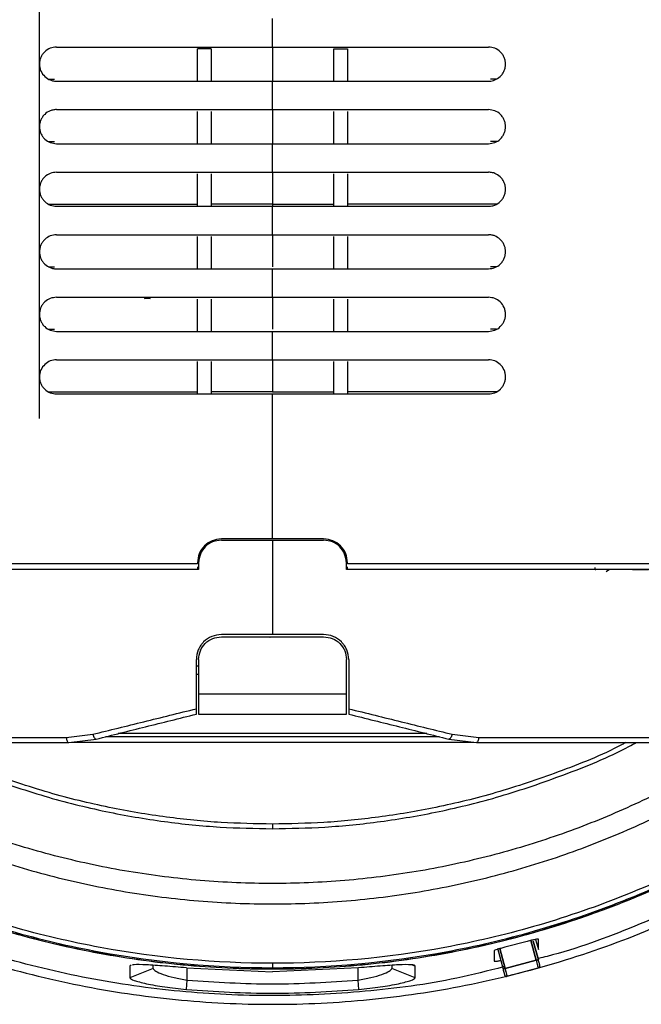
# Model space of a CAD drawing. Header units: millimetres. Extents: x 119 to 1138, y 29 to 774.
# Tile 23 of 53: x 486 to 541, y 576 to 663. Entities that reach past the tile are written whole.
import ezdxf

# ---------------------------------------------------------------- set-up
doc = ezdxf.new("R2010")
doc.units = ezdxf.units.MM

msp = doc.modelspace()

# ---------------------------------------------------------------- linework, layer by layer
at = {"color": 7, "linetype": 'Continuous', "lineweight": 25}
for p, q in [((487.577, 627.673), (487.577, 700.673)), ((508.077, 660.346), (508.077, 662.846)), ((502.677, 660.192), (501.477, 660.192)), ((501.477, 657.346), (501.477, 660.192)), ((502.677, 660.192), (502.677, 657.346)), ((508.077, 660.346), (508.077, 657.534)), ((513.477, 660.192), (514.677, 660.192)), ((513.477, 657.346), (513.477, 660.192)), ((514.677, 660.192), (514.677, 657.346)), ((488.35, 657.534), (488.912, 657.534)), ((508.077, 657.534), (508.077, 657.346)), ((508.077, 654.846), (508.077, 657.346)), ((527.804, 657.534), (527.242, 657.534)), ((501.477, 651.846), (501.477, 654.691)), ((502.677, 654.691), (502.677, 651.846)), ((508.077, 654.846), (508.077, 652.032)), ((513.477, 651.846), (513.477, 654.691)), ((514.677, 654.691), (514.677, 651.846)), ((488.355, 652.032), (488.909, 652.032)), ((508.077, 652.032), (508.077, 651.846)), ((527.799, 652.032), (527.245, 652.032)), ((508.077, 649.346), (508.077, 651.846)), ((501.477, 646.346), (501.477, 649.191)), ((502.677, 649.191), (502.677, 646.346)), ((508.077, 649.346), (508.077, 646.529)), ((513.477, 646.346), (513.477, 649.191)), ((514.677, 649.191), (514.677, 646.346)), ((508.077, 646.529), (502.677, 646.529)), ((508.077, 646.529), (513.477, 646.529)), ((508.077, 646.529), (508.077, 646.346)), ((508.077, 643.846), (508.077, 646.346)), ((501.477, 640.846), (501.477, 643.691)), ((502.677, 643.691), (502.677, 640.846)), ((508.077, 643.846), (508.077, 641.027)), ((513.477, 640.846), (513.477, 643.691)), ((514.677, 643.691), (514.677, 640.846)), ((488.363, 641.027), (488.904, 641.027)), ((508.077, 638.346), (508.077, 640.846)), ((527.791, 641.027), (527.25, 641.027)), ((501.477, 635.346), (501.477, 638.192)), ((502.677, 638.192), (502.677, 635.346)), ((508.077, 638.346), (508.077, 635.526)), ((513.477, 635.346), (513.477, 638.192)), ((514.677, 638.192), (514.677, 635.346)), ((488.366, 635.526), (488.903, 635.526)), ((527.788, 635.526), (527.251, 635.526)), ((508.077, 632.846), (508.077, 635.346)), ((501.477, 629.846), (501.477, 632.694)), ((502.677, 632.694), (502.677, 629.846)), ((508.077, 632.846), (508.077, 630.026)), ((513.477, 629.846), (513.477, 632.694)), ((514.677, 632.694), (514.677, 629.846)), ((508.077, 630.026), (502.677, 630.026)), ((508.077, 630.026), (513.477, 630.026)), ((508.077, 617.093), (508.077, 629.846)), ((508.077, 617.093), (503.577, 617.093)), ((503.577, 616.993), (508.077, 616.993)), ((512.577, 617.093), (508.077, 617.093)), ((508.077, 616.993), (512.577, 616.993)), ((508.077, 616.993), (508.077, 608.693)), ((501.477, 614.993), (501.477, 614.893)), ((501.577, 614.993), (501.577, 614.393)), ((514.577, 614.393), (514.577, 614.993)), ((514.677, 614.893), (514.677, 614.993)), ((501.477, 614.643), (501.477, 614.393)), ((514.677, 614.393), (514.677, 614.643)), ((536.478, 614.393), (536.51, 614.393)), ((539.736, 614.393), (541.152, 614.393)), ((508.077, 608.693), (503.577, 608.693)), ((512.577, 608.693), (508.077, 608.693)), ((507.827, 608.443), (507.877, 608.443)), ((508.327, 608.443), (508.277, 608.443)), ((501.377, 602.165), (501.377, 606.493)), ((501.577, 606.493), (501.577, 603.431)), ((514.577, 603.431), (514.577, 606.493)), ((514.777, 606.493), (514.777, 602.165)), ((501.377, 605.943), (501.577, 605.943)), ((501.377, 605.193), (501.577, 605.193)), ((489.934, 599.629), (492.266, 599.913)), ((490.146, 599.193), (492.571, 599.492)), ((523.583, 599.492), (526.008, 599.193)), ((523.889, 599.913), (526.22, 599.629)), ((531.467, 580.979), (531.467, 581.889)), ((527.863, 581.102), (528.356, 579.26)), ((527.863, 581.102), (528.356, 579.263)), ((530.481, 581.704), (528.527, 581.191)), ((531.464, 580.094), (531.019, 581.736)), ((531.019, 581.736), (531.463, 580.096)), ((527.577, 580.872), (527.577, 579.973)), ((495.629, 579.61), (495.534, 579.54)), ((495.534, 579.54), (495.536, 578.496)), ((497.577, 579.313), (495.536, 578.496)), ((497.577, 579.313), (497.577, 579.603)), ((500.503, 579.376), (508.077, 579.034)), ((515.651, 579.376), (508.077, 579.034)), ((518.577, 579.603), (518.577, 579.313)), ((520.618, 578.496), (518.577, 579.313)), ((520.62, 579.54), (520.399, 579.628)), ((520.618, 578.496), (520.62, 579.54)), ((531.27, 580.044), (528.549, 579.314)), ((528.553, 579.312), (531.274, 580.041)), ((528.73, 578.638), (531.452, 579.368)), ((528.73, 578.638), (531.452, 579.368)), ((528.73, 578.638), (528.717, 578.69)), ((500.504, 577.475), (500.577, 578.297)), ((515.577, 578.297), (515.65, 577.475))]:
    msp.add_line(p, q, dxfattribs=at)
at = {"color": 8, "linetype": 'Continuous', "lineweight": 25}
for p, q in [((537.725, 614.393), (537.419, 614.207)), ((531.226, 581.878), (531.467, 580.979)), ((528.549, 579.314), (528.079, 581.069)), ((528.082, 581.07), (528.553, 579.312)), ((530.798, 581.786), (531.27, 580.044)), ((531.274, 580.041), (530.801, 581.787)), ((500.577, 578.297), (500.577, 579.373)), ((515.577, 579.373), (515.577, 578.297))]:
    msp.add_line(p, q, dxfattribs=at)
at = {"color": 7, "linetype": 'Continuous', "lineweight": 25}
for points, knots in [([(421.077, 663.173), (421.078, 662.857), (421.08, 662.224), (421.096, 661.275), (421.122, 660.326), (421.158, 659.378), (421.205, 658.431), (421.262, 657.484), (421.329, 656.537), (421.406, 655.591), (421.597, 653.544), (421.984, 650.403), (422.715, 646.194), (423.65, 642.026), (424.79, 637.908), (426.13, 633.852), (428.179, 628.539), (431.227, 622.096), (435.623, 614.761), (440.717, 607.892), (446.46, 601.556), (452.796, 595.813), (459.665, 590.719), (467, 586.323), (474.73, 582.667), (482.782, 579.786), (491.077, 577.708), (499.536, 576.453), (508.077, 576.033), (516.618, 576.453), (525.077, 577.708), (533.372, 579.786), (541.424, 582.667), (549.154, 586.323), (556.489, 590.719), (563.358, 595.813), (569.694, 601.556), (575.437, 607.892), (580.531, 614.761), (584.927, 622.096), (587.975, 628.539), (590.024, 633.852), (591.364, 637.908), (592.504, 642.026), (593.44, 646.194), (594.17, 650.403), (594.588, 653.795), (594.814, 656.347), (594.932, 658.051), (595.015, 659.757), (595.067, 661.465), (595.074, 662.604), (595.077, 663.173)], [0, 0, 0, 0, 0.003475, 0.006949, 0.010422, 0.013894, 0.017366, 0.020838, 0.024311, 0.027785, 0.03126, 0.046888, 0.062517, 0.078145, 0.093774, 0.109402, 0.125031, 0.156278, 0.187525, 0.218773, 0.25002, 0.281268, 0.312515, 0.343763, 0.37501, 0.406258, 0.437505, 0.468753, 0.5, 0.531248, 0.562495, 0.593743, 0.62499, 0.656238, 0.687485, 0.718732, 0.74998, 0.781227, 0.812475, 0.843722, 0.87497, 0.890598, 0.906227, 0.921855, 0.937484, 0.953112, 0.96874, 0.974995, 0.981245, 0.987495, 0.993746, 1, 1, 1, 1]), ([(424.297, 663.173), (424.297, 658.237), (424.736, 653.115), (426.176, 645.335), (426.785, 642.726), (428.277, 637.515), (429.159, 634.913), (431.2, 629.756), (432.36, 627.202), (434.954, 622.185), (436.388, 619.723), (439.519, 614.933), (441.216, 612.606), (444.852, 608.128), (446.791, 605.977), (450.881, 601.887), (453.032, 599.949), (457.51, 596.313), (459.837, 594.616), (464.627, 591.484), (467.089, 590.05), (472.106, 587.456), (474.66, 586.297), (479.816, 584.255), (482.419, 583.373), (487.63, 581.882), (490.239, 581.272), (498.019, 579.832), (503.14, 579.394), (508.077, 579.394)], [0, 0, 0, 0, 0.125, 0.125, 0.1875, 0.1875, 0.25, 0.25, 0.3125, 0.3125, 0.375, 0.375, 0.4375, 0.4375, 0.5, 0.5, 0.5625, 0.5625, 0.625, 0.625, 0.6875, 0.6875, 0.75, 0.75, 0.8125, 0.8125, 0.875, 0.875, 1, 1, 1, 1]), ([(508.077, 579.785), (503.163, 579.785), (498.066, 580.222), (490.322, 581.655), (487.725, 582.262), (482.539, 583.746), (479.948, 584.624), (474.816, 586.656), (472.274, 587.81), (467.281, 590.392), (464.83, 591.819), (460.062, 594.936), (457.746, 596.625), (453.289, 600.244), (451.148, 602.174), (447.077, 606.244), (445.148, 608.385), (441.529, 612.842), (439.84, 615.159), (436.723, 619.926), (435.295, 622.377), (432.714, 627.37), (431.559, 629.912), (429.528, 635.045), (428.65, 637.635), (427.165, 642.822), (426.558, 645.419), (425.125, 653.162), (424.689, 658.26), (424.689, 663.173)], [0, 0, 0, 0, 0.125, 0.125, 0.1875, 0.1875, 0.25, 0.25, 0.3125, 0.3125, 0.375, 0.375, 0.4375, 0.4375, 0.5, 0.5, 0.5625, 0.5625, 0.625, 0.625, 0.6875, 0.6875, 0.75, 0.75, 0.8125, 0.8125, 0.875, 0.875, 1, 1, 1, 1]), ([(591.465, 663.173), (591.465, 658.26), (591.029, 653.162), (589.596, 645.419), (588.989, 642.822), (587.504, 637.635), (586.627, 635.045), (584.595, 629.912), (583.44, 627.37), (580.859, 622.377), (579.431, 619.926), (576.314, 615.159), (574.625, 612.842), (571.006, 608.385), (569.077, 606.244), (565.006, 602.174), (562.865, 600.244), (558.408, 596.625), (556.092, 594.936), (551.324, 591.819), (548.873, 590.392), (543.88, 587.81), (541.338, 586.656), (536.206, 584.624), (533.615, 583.746), (528.429, 582.262), (525.832, 581.655), (518.088, 580.222), (512.991, 579.785), (508.077, 579.785)], [0, 0, 0, 0, 0.125, 0.125, 0.1875, 0.1875, 0.25, 0.25, 0.3125, 0.3125, 0.375, 0.375, 0.4375, 0.4375, 0.5, 0.5, 0.5625, 0.5625, 0.625, 0.625, 0.6875, 0.6875, 0.75, 0.75, 0.8125, 0.8125, 0.875, 0.875, 1, 1, 1, 1]), ([(508.077, 579.394), (513.014, 579.394), (518.135, 579.832), (525.915, 581.272), (528.524, 581.882), (533.735, 583.373), (536.338, 584.255), (541.494, 586.297), (544.048, 587.456), (549.065, 590.05), (551.527, 591.484), (556.317, 594.616), (558.644, 596.313), (563.122, 599.949), (565.273, 601.887), (569.363, 605.977), (571.302, 608.128), (574.938, 612.606), (576.635, 614.933), (579.766, 619.723), (581.2, 622.185), (583.794, 627.202), (584.954, 629.756), (586.995, 634.913), (587.877, 637.515), (589.369, 642.726), (589.978, 645.335), (591.418, 653.115), (591.857, 658.237), (591.857, 663.173)], [0, 0, 0, 0, 0.125, 0.125, 0.1875, 0.1875, 0.25, 0.25, 0.3125, 0.3125, 0.375, 0.375, 0.4375, 0.4375, 0.5, 0.5, 0.5625, 0.5625, 0.625, 0.625, 0.6875, 0.6875, 0.75, 0.75, 0.8125, 0.8125, 0.875, 0.875, 1, 1, 1, 1]), ([(489.077, 660.346), (488.888, 660.326), (488.511, 660.285), (488.092, 660.007), (487.834, 659.704), (487.686, 659.435), (487.595, 659.142), (487.567, 658.832), (487.601, 658.525), (487.728, 658.137), (488.024, 657.726), (488.434, 657.468), (488.762, 657.374), (488.948, 657.349), (489.042, 657.347), (489.077, 657.346)], [0, 0, 0, 0, 0.125067, 0.250086, 0.315018, 0.375604, 0.438786, 0.500813, 0.562223, 0.6259, 0.750279, 0.874827, 0.937402, 0.976882, 1, 1, 1, 1]), ([(489.077, 660.346), (490.653, 660.346), (493.765, 660.346), (498.595, 660.346), (503.364, 660.346), (506.525, 660.346), (508.077, 660.346)], [0, 0, 0, 0, 0.261304, 0.515809, 0.762348, 1, 1, 1, 1]), ([(508.077, 660.346), (509.629, 660.346), (512.79, 660.346), (517.559, 660.346), (522.389, 660.346), (525.501, 660.346), (527.077, 660.346)], [0, 0, 0, 0, 0.237652, 0.484191, 0.738696, 1, 1, 1, 1]), ([(527.077, 657.346), (527.112, 657.347), (527.3, 657.351), (527.671, 657.438), (528.06, 657.683), (528.323, 657.991), (528.471, 658.265), (528.557, 658.551), (528.586, 658.842), (528.559, 659.134), (528.473, 659.424), (528.325, 659.699), (528.062, 660.008), (527.641, 660.285), (527.265, 660.326), (527.077, 660.346)], [0, 0, 0, 0, 0.023246, 0.125436, 0.250188, 0.318611, 0.382959, 0.443594, 0.500951, 0.559609, 0.620494, 0.684116, 0.750922, 0.875195, 1, 1, 1, 1]), ([(489.077, 657.346), (490.654, 657.346), (493.766, 657.346), (498.595, 657.346), (503.364, 657.346), (506.525, 657.346), (508.077, 657.346)], [0, 0, 0, 0, 0.261292, 0.515789, 0.762331, 1, 1, 1, 1]), ([(508.077, 657.346), (509.629, 657.346), (512.79, 657.346), (517.559, 657.346), (522.388, 657.346), (525.5, 657.346), (527.077, 657.346)], [0, 0, 0, 0, 0.237669, 0.484211, 0.738708, 1, 1, 1, 1]), ([(489.077, 654.846), (489.014, 654.844), (488.931, 654.842), (488.744, 654.814), (488.44, 654.73), (488.093, 654.509), (487.836, 654.206), (487.688, 653.938), (487.596, 653.646), (487.567, 653.337), (487.6, 653.029), (487.694, 652.741), (487.843, 652.476), (488.1, 652.18), (488.514, 651.908), (488.889, 651.867), (489.077, 651.846)], [0, 0, 0, 0, 0.04203, 0.055166, 0.125476, 0.250399, 0.315405, 0.375865, 0.439133, 0.501009, 0.562507, 0.62602, 0.685941, 0.75095, 0.87541, 1, 1, 1, 1]), ([(489.077, 654.846), (490.654, 654.846), (493.766, 654.846), (498.596, 654.846), (503.364, 654.846), (506.525, 654.846), (508.077, 654.846)], [0, 0, 0, 0, 0.261284, 0.515776, 0.76232, 1, 1, 1, 1]), ([(508.077, 654.846), (509.629, 654.846), (512.79, 654.846), (517.558, 654.846), (522.388, 654.846), (525.5, 654.846), (527.077, 654.846)], [0, 0, 0, 0, 0.2376802, 0.4842237, 0.7387162, 1, 1, 1, 1]), ([(527.077, 651.846), (527.265, 651.867), (527.642, 651.908), (528.061, 652.185), (528.324, 652.493), (528.472, 652.767), (528.558, 653.054), (528.586, 653.345), (528.558, 653.638), (528.472, 653.926), (528.324, 654.201), (528.061, 654.508), (527.641, 654.785), (527.265, 654.826), (527.077, 654.846)], [0, 0, 0, 0, 0.125184, 0.249995, 0.318075, 0.382304, 0.44306, 0.500794, 0.559145, 0.619955, 0.683712, 0.750837, 0.875176, 1, 1, 1, 1]), ([(489.077, 651.846), (490.654, 651.846), (493.767, 651.846), (498.596, 651.846), (503.365, 651.846), (506.525, 651.846), (508.077, 651.846)], [0, 0, 0, 0, 0.261277, 0.515766, 0.762311, 1, 1, 1, 1]), ([(508.077, 651.846), (509.629, 651.846), (512.789, 651.846), (517.558, 651.846), (522.387, 651.846), (525.5, 651.846), (527.077, 651.846)], [0, 0, 0, 0, 0.237689, 0.484234, 0.738723, 1, 1, 1, 1]), ([(489.077, 649.346), (488.889, 649.326), (488.512, 649.285), (488.095, 649.009), (487.838, 648.709), (487.689, 648.442), (487.597, 648.151), (487.567, 647.842), (487.599, 647.534), (487.692, 647.244), (487.841, 646.979), (488.098, 646.681), (488.514, 646.408), (488.889, 646.367), (489.077, 646.346)], [0, 0, 0, 0, 0.12504, 0.250002, 0.315176, 0.375554, 0.438997, 0.500776, 0.562443, 0.625847, 0.685938, 0.750841, 0.875347, 1, 1, 1, 1]), ([(489.077, 649.346), (490.654, 649.346), (493.767, 649.346), (498.596, 649.346), (503.365, 649.346), (506.526, 649.346), (508.077, 649.346)], [0, 0, 0, 0, 0.261274, 0.515761, 0.762306, 1, 1, 1, 1]), ([(508.077, 649.346), (509.629, 649.346), (512.789, 649.346), (517.558, 649.346), (522.387, 649.346), (525.5, 649.346), (527.077, 649.346)], [0, 0, 0, 0, 0.237694, 0.484239, 0.738726, 1, 1, 1, 1]), ([(527.077, 646.346), (527.202, 646.355), (527.391, 646.368), (527.75, 646.488), (528.062, 646.684), (528.325, 646.995), (528.473, 647.269), (528.559, 647.558), (528.586, 647.85), (528.557, 648.142), (528.471, 648.429), (528.322, 648.702), (528.06, 649.011), (527.747, 649.207), (527.389, 649.325), (527.201, 649.338), (527.077, 649.346)], [0, 0, 0, 0, 0.082765, 0.125491, 0.250229, 0.317854, 0.381875, 0.442694, 0.500777, 0.558704, 0.619355, 0.683191, 0.750612, 0.874881, 0.918073, 1, 1, 1, 1]), ([(489.077, 646.346), (490.654, 646.346), (493.767, 646.346), (498.596, 646.346), (503.365, 646.346), (506.526, 646.346), (508.077, 646.346)], [0, 0, 0, 0, 0.261274, 0.51576, 0.762306, 1, 1, 1, 1]), ([(508.077, 646.346), (509.629, 646.346), (512.789, 646.346), (517.558, 646.346), (522.387, 646.346), (525.5, 646.346), (527.077, 646.346)], [0, 0, 0, 0, 0.237694, 0.48424, 0.738726, 1, 1, 1, 1]), ([(527.794, 646.529), (526.401, 646.529), (523.611, 646.529), (519.207, 646.529), (516.185, 646.529), (514.677, 646.529)], [0, 0, 0, 0, 0.3330318, 0.6669682, 1, 1, 1, 1]), ([(489.077, 643.846), (488.889, 643.826), (488.513, 643.785), (488.097, 643.511), (487.84, 643.212), (487.691, 642.946), (487.599, 642.657), (487.567, 642.348), (487.598, 642.04), (487.69, 641.749), (487.839, 641.482), (488.096, 641.181), (488.432, 640.969), (488.735, 640.882), (488.921, 640.852), (489.015, 640.849), (489.077, 640.846)], [0, 0, 0, 0, 0.124971, 0.249846, 0.315142, 0.375354, 0.438928, 0.500533, 0.562324, 0.62554, 0.685747, 0.750469, 0.874893, 0.937445, 0.958713, 1, 1, 1, 1]), ([(489.077, 643.846), (490.654, 643.846), (493.767, 643.846), (498.596, 643.846), (503.365, 643.846), (506.525, 643.846), (508.077, 643.846)], [0, 0, 0, 0, 0.261276, 0.515764, 0.762309, 1, 1, 1, 1]), ([(508.077, 643.846), (509.629, 643.846), (512.789, 643.846), (517.558, 643.846), (522.387, 643.846), (525.5, 643.846), (527.077, 643.846)], [0, 0, 0, 0, 0.237691, 0.484236, 0.738724, 1, 1, 1, 1]), ([(527.077, 640.846), (527.266, 640.867), (527.642, 640.908), (528.064, 641.187), (528.327, 641.497), (528.474, 641.772), (528.56, 642.062), (528.586, 642.355), (528.556, 642.646), (528.469, 642.931), (528.321, 643.204), (528.058, 643.512), (527.724, 643.723), (527.396, 643.818), (527.209, 643.844), (527.112, 643.846), (527.077, 643.846)], [0, 0, 0, 0, 0.125102, 0.24992, 0.317133, 0.381005, 0.441965, 0.500502, 0.558019, 0.618562, 0.68257, 0.750418, 0.874764, 0.935218, 0.97681, 1, 1, 1, 1]), ([(489.077, 640.846), (490.654, 640.846), (493.766, 640.846), (498.596, 640.846), (503.364, 640.846), (506.525, 640.846), (508.077, 640.846)], [0, 0, 0, 0, 0.261283, 0.515775, 0.762319, 1, 1, 1, 1]), ([(508.077, 640.846), (509.629, 640.846), (512.79, 640.846), (517.558, 640.846), (522.388, 640.846), (525.5, 640.846), (527.077, 640.846)], [0, 0, 0, 0, 0.237681, 0.484225, 0.738717, 1, 1, 1, 1]), ([(489.077, 638.346), (488.889, 638.326), (488.513, 638.285), (488.099, 638.012), (487.842, 637.716), (487.693, 637.451), (487.6, 637.163), (487.567, 636.855), (487.597, 636.546), (487.688, 636.253), (487.836, 635.985), (488.095, 635.684), (488.513, 635.407), (488.889, 635.367), (489.077, 635.346)], [0, 0, 0, 0, 0.125033, 0.249951, 0.315459, 0.375538, 0.439332, 0.500813, 0.562808, 0.625885, 0.686277, 0.750877, 0.875344, 1, 1, 1, 1]), ([(489.077, 638.346), (490.654, 638.346), (493.766, 638.346), (498.595, 638.346), (503.364, 638.346), (506.525, 638.346), (508.077, 638.346)], [0, 0, 0, 0, 0.261292, 0.515789, 0.762331, 1, 1, 1, 1]), ([(496.827, 638.247), (496.869, 638.256), (496.952, 638.273), (497.036, 638.275), (497.077, 638.276)], [0, 0, 0, 0, 0.510487, 1, 1, 1, 1]), ([(497.077, 638.276), (497.118, 638.275), (497.202, 638.273), (497.285, 638.256), (497.327, 638.247)], [0, 0, 0, 0, 0.489513, 1, 1, 1, 1]), ([(508.077, 638.346), (509.629, 638.346), (512.79, 638.346), (517.559, 638.346), (522.388, 638.346), (525.5, 638.346), (527.077, 638.346)], [0, 0, 0, 0, 0.237669, 0.484211, 0.738708, 1, 1, 1, 1]), ([(527.077, 635.346), (527.266, 635.367), (527.643, 635.408), (528.063, 635.686), (528.321, 635.99), (528.469, 636.26), (528.559, 636.553), (528.587, 636.862), (528.552, 637.17), (528.425, 637.557), (528.13, 637.965), (527.639, 638.285), (527.265, 638.326), (527.077, 638.346)], [0, 0, 0, 0, 0.125132, 0.250221, 0.315113, 0.37579, 0.438946, 0.501058, 0.562462, 0.62621, 0.750658, 0.875273, 1, 1, 1, 1]), ([(489.077, 635.346), (490.653, 635.346), (493.765, 635.346), (498.594, 635.346), (503.364, 635.346), (506.525, 635.346), (508.077, 635.346)], [0, 0, 0, 0, 0.261306, 0.515812, 0.762351, 1, 1, 1, 1]), ([(508.077, 635.346), (509.629, 635.346), (512.79, 635.346), (517.56, 635.346), (522.389, 635.346), (525.501, 635.346), (527.077, 635.346)], [0, 0, 0, 0, 0.237649, 0.484188, 0.738694, 1, 1, 1, 1]), ([(489.077, 632.846), (488.889, 632.826), (488.513, 632.785), (488.024, 632.464), (487.729, 632.057), (487.602, 631.67), (487.567, 631.362), (487.595, 631.053), (487.686, 630.759), (487.834, 630.489), (488.093, 630.185), (488.513, 629.907), (488.889, 629.867), (489.077, 629.846)], [0, 0, 0, 0, 0.125108, 0.250083, 0.375142, 0.439185, 0.500535, 0.562758, 0.625686, 0.686274, 0.75075, 0.875267, 1, 1, 1, 1]), ([(489.077, 632.846), (490.653, 632.846), (493.764, 632.846), (498.594, 632.846), (503.363, 632.846), (506.525, 632.846), (508.077, 632.846)], [0, 0, 0, 0, 0.261322, 0.515837, 0.762372, 1, 1, 1, 1]), ([(508.077, 632.846), (509.629, 632.846), (512.791, 632.846), (517.56, 632.846), (522.39, 632.846), (525.501, 632.846), (527.077, 632.846)], [0, 0, 0, 0, 0.237628, 0.484163, 0.738678, 1, 1, 1, 1]), ([(527.077, 629.846), (527.266, 629.867), (527.643, 629.908), (528.065, 630.188), (528.324, 630.494), (528.471, 630.765), (528.561, 631.061), (528.587, 631.37), (528.551, 631.677), (528.423, 632.062), (528.127, 632.467), (527.639, 632.785), (527.264, 632.826), (527.077, 632.846)], [0, 0, 0, 0, 0.125143, 0.250252, 0.314961, 0.375784, 0.438743, 0.501039, 0.562254, 0.62619, 0.750647, 0.875279, 1, 1, 1, 1]), ([(489.077, 629.846), (490.653, 629.846), (493.763, 629.846), (498.592, 629.846), (503.363, 629.846), (506.525, 629.846), (508.077, 629.846)], [0, 0, 0, 0, 0.2613446, 0.5158744, 0.7624045, 1, 1, 1, 1]), ([(508.077, 629.846), (509.629, 629.846), (512.791, 629.846), (517.562, 629.846), (522.392, 629.846), (525.501, 629.846), (527.077, 629.846)], [0, 0, 0, 0, 0.237596, 0.484126, 0.738655, 1, 1, 1, 1]), ([(527.788, 630.026), (526.397, 630.026), (523.611, 630.026), (519.208, 630.026), (516.186, 630.026), (514.677, 630.026)], [0, 0, 0, 0, 0.333024, 0.666976, 1, 1, 1, 1]), ([(503.577, 617.093), (503.3, 617.061), (502.746, 616.997), (502.056, 616.51), (501.572, 615.82), (501.509, 615.269), (501.477, 614.993)], [0, 0, 0, 0, 0.25048, 0.500166, 0.750018, 1, 1, 1, 1]), ([(503.577, 616.993), (503.314, 616.963), (502.788, 616.902), (502.13, 616.44), (501.668, 615.783), (501.608, 615.257), (501.577, 614.993)], [0, 0, 0, 0, 0.249963, 0.499798, 0.749491, 1, 1, 1, 1]), ([(514.677, 614.993), (514.645, 615.27), (514.581, 615.821), (514.097, 616.512), (513.407, 616.997), (512.854, 617.061), (512.577, 617.093)], [0, 0, 0, 0, 0.250516, 0.500214, 0.750046, 1, 1, 1, 1]), ([(514.577, 614.993), (514.547, 615.256), (514.486, 615.782), (514.025, 616.439), (513.368, 616.902), (512.841, 616.963), (512.577, 616.993)], [0, 0, 0, 0, 0.249976, 0.49982, 0.749507, 1, 1, 1, 1]), ([(501.477, 614.893), (499.833, 614.893), (496.494, 614.893), (491.594, 614.893), (486.8, 614.893), (482.235, 614.893), (478.01, 614.893), (474.227, 614.893), (470.97, 614.893), (468.299, 614.893), (466.241, 614.893), (464.812, 614.893), (463.939, 614.893), (463.816, 614.893), (463.755, 614.893)], [0, 0, 0, 0, 0.079948, 0.162392, 0.246867, 0.332828, 0.419668, 0.506741, 0.59339, 0.678977, 0.762912, 0.844671, 0.923816, 1, 1, 1, 1]), ([(552.399, 614.893), (552.338, 614.893), (552.215, 614.893), (551.342, 614.893), (549.913, 614.893), (547.855, 614.893), (545.184, 614.893), (541.927, 614.893), (538.145, 614.893), (533.919, 614.893), (529.354, 614.893), (524.56, 614.893), (519.66, 614.893), (516.321, 614.893), (514.677, 614.893)], [0, 0, 0, 0, 0.076184, 0.155329, 0.237088, 0.321023, 0.40661, 0.493259, 0.580332, 0.667172, 0.753133, 0.837608, 0.920052, 1, 1, 1, 1]), ([(501.577, 614.393), (500.233, 614.393), (497.439, 614.393), (493.204, 614.393), (488.808, 614.393), (484.343, 614.393), (479.923, 614.393), (476.074, 614.393), (472.831, 614.393), (470.176, 614.393), (467.888, 614.393), (466.037, 614.393), (464.712, 614.393), (463.931, 614.393), (463.885, 614.393), (463.865, 614.393)], [0, 0, 0, 0, 0.064988, 0.135054, 0.210427, 0.291249, 0.377539, 0.469154, 0.541188, 0.615809, 0.692716, 0.771536, 0.851832, 0.933108, 1, 1, 1, 1]), ([(552.289, 614.393), (552.269, 614.393), (552.223, 614.393), (551.442, 614.393), (550.117, 614.393), (548.266, 614.393), (545.978, 614.393), (543.323, 614.393), (540.08, 614.393), (536.231, 614.393), (531.811, 614.393), (527.346, 614.393), (522.95, 614.393), (518.715, 614.393), (515.921, 614.393), (514.577, 614.393)], [0, 0, 0, 0, 0.066892, 0.148168, 0.228464, 0.307284, 0.384191, 0.458812, 0.530846, 0.622461, 0.708751, 0.789573, 0.864946, 0.935012, 1, 1, 1, 1]), ([(536.438, 614.571), (536.439, 614.534), (536.439, 614.482), (536.454, 614.426), (536.467, 614.403), (536.475, 614.396), (536.478, 614.393)], [0, 0, 0, 0, 0.566934, 0.801608, 0.903731, 1, 1, 1, 1]), ([(503.577, 608.693), (503.287, 608.66), (502.708, 608.593), (502.136, 608.19), (501.864, 607.879), (501.696, 607.647), (501.459, 607.231), (501.409, 606.782), (501.377, 606.493)], [0, 0, 0, 0, 0.250173, 0.499557, 0.587428, 0.612655, 0.750329, 1, 1, 1, 1]), ([(514.777, 606.493), (514.745, 606.783), (514.697, 607.218), (514.482, 607.603), (514.378, 607.757), (514.295, 607.873), (514.017, 608.191), (513.445, 608.593), (512.866, 608.66), (512.577, 608.693)], [0, 0, 0, 0, 0.250186, 0.375678, 0.380216, 0.412885, 0.500844, 0.750364, 1, 1, 1, 1]), ([(501.577, 606.493), (501.607, 606.754), (501.667, 607.28), (502.129, 607.941), (502.79, 608.403), (503.316, 608.463), (503.577, 608.493)], [0, 0, 0, 0, 0.248463, 0.50022, 0.751899, 1, 1, 1, 1]), ([(512.577, 608.493), (512.838, 608.463), (513.364, 608.403), (514.024, 607.941), (514.487, 607.28), (514.547, 606.755), (514.577, 606.493)], [0, 0, 0, 0, 0.2481655, 0.4996307, 0.7514843, 1, 1, 1, 1]), ([(501.577, 603.431), (501.577, 603.195), (501.577, 602.722), (501.577, 602.156), (501.577, 601.768), (501.577, 601.718), (501.577, 601.693)], [0, 0, 0, 0, 0.250008, 0.499999, 0.749973, 1, 1, 1, 1]), ([(514.577, 601.693), (514.577, 601.718), (514.577, 601.768), (514.577, 602.155), (514.577, 602.722), (514.577, 603.194), (514.577, 603.431)], [0, 0, 0, 0, 0.249847, 0.499664, 0.749468, 1, 1, 1, 1]), ([(450.553, 602.118), (450.767, 601.918), (451.196, 601.516), (451.846, 600.923), (452.503, 600.336), (453.165, 599.757), (453.833, 599.184), (454.508, 598.618), (455.188, 598.06), (455.874, 597.508), (457.374, 596.329), (459.733, 594.582), (463.025, 592.376), (466.417, 590.328), (469.903, 588.442), (473.473, 586.723), (478.336, 584.659), (484.589, 582.513), (492.301, 580.658), (500.154, 579.538), (508.077, 579.163), (516, 579.538), (523.853, 580.658), (531.565, 582.513), (537.818, 584.659), (542.681, 586.723), (546.251, 588.442), (549.737, 590.328), (553.129, 592.376), (556.421, 594.582), (558.969, 596.469), (560.831, 597.946), (562.054, 598.954), (563.257, 599.985), (564.442, 601.038), (565.215, 601.758), (565.601, 602.118)], [0, 0, 0, 0, 0.00695, 0.013896, 0.020841, 0.027785, 0.034728, 0.041672, 0.048617, 0.055564, 0.062514, 0.093768, 0.125022, 0.156276, 0.18753, 0.218784, 0.250038, 0.312528, 0.375019, 0.43751, 0.5, 0.562491, 0.624982, 0.687472, 0.749963, 0.781217, 0.812471, 0.843725, 0.874979, 0.906233, 0.937487, 0.949994, 0.962494, 0.974993, 0.987493, 1, 1, 1, 1]), ([(492.266, 599.913), (493.752, 600.28), (496.715, 601.013), (499.826, 601.782), (501.377, 602.165)], [0, 0, 0, 0, 0.501643, 1, 1, 1, 1]), ([(501.377, 601.693), (501.377, 601.701), (501.377, 601.715), (501.377, 601.823), (501.377, 601.976), (501.377, 602.102), (501.377, 602.165)], [0, 0, 0, 0, 0.249992, 0.499895, 0.749972, 1, 1, 1, 1]), ([(514.777, 602.165), (516.328, 601.782), (519.439, 601.013), (522.402, 600.28), (523.889, 599.913)], [0, 0, 0, 0, 0.498357, 1, 1, 1, 1]), ([(514.777, 602.165), (514.777, 602.102), (514.777, 601.976), (514.777, 601.823), (514.777, 601.715), (514.777, 601.701), (514.777, 601.693)], [0, 0, 0, 0, 0.250184, 0.500087, 0.750102, 1, 1, 1, 1]), ([(492.571, 599.492), (494.008, 599.851), (496.873, 600.567), (499.879, 601.319), (501.377, 601.693)], [0, 0, 0, 0, 0.501651, 1, 1, 1, 1]), ([(501.577, 601.693), (503.015, 601.693), (505.895, 601.693), (510.259, 601.693), (513.139, 601.693), (514.577, 601.693)], [0, 0, 0, 0, 0.333032, 0.666968, 1, 1, 1, 1]), ([(514.777, 601.693), (516.275, 601.319), (519.281, 600.567), (522.146, 599.851), (523.583, 599.492)], [0, 0, 0, 0, 0.498349, 1, 1, 1, 1]), ([(528.398, 579.465), (527.035, 579.116), (523.037, 578.092), (516.23, 577.216), (508.079, 576.8), (499.918, 577.194), (491.833, 578.349), (483.893, 580.265), (476.17, 582.924), (468.731, 586.299), (461.655, 590.372), (454.957, 595.057), (450.903, 598.687), (448.877, 600.502)], [0, 0, 0, 0, 0.049187, 0.144268, 0.239349, 0.334431, 0.429512, 0.524593, 0.619675, 0.714756, 0.809837, 0.904919, 1, 1, 1, 1]), ([(567.277, 600.502), (565.251, 598.687), (561.198, 595.056), (554.498, 590.376), (547.426, 586.285), (539.971, 582.973), (534.625, 580.956), (531.733, 580.269), (531.487, 580.211)], [0, 0, 0, 0, 0.196344, 0.392689, 0.589033, 0.785378, 0.981722, 1, 1, 1, 1]), ([(465.62, 599.629), (465.666, 599.629), (465.757, 599.629), (466.483, 599.629), (467.618, 599.629), (469.166, 599.629), (471.072, 599.629), (473.633, 599.629), (476.956, 599.629), (481.098, 599.629), (485.411, 599.629), (488.46, 599.629), (489.934, 599.629)], [0, 0, 0, 0, 0.0934079, 0.1862996, 0.2781758, 0.3685696, 0.4570598, 0.54328, 0.6676476, 0.7854826, 0.8963289, 1, 1, 1, 1]), ([(466.116, 599.193), (466.191, 599.193), (466.344, 599.193), (467.596, 599.193), (469.634, 599.193), (472.506, 599.193), (476.114, 599.193), (480.349, 599.193), (485.024, 599.193), (488.456, 599.193), (490.146, 599.193)], [0, 0, 0, 0, 0.120627, 0.244926, 0.371799, 0.5, 0.628201, 0.755074, 0.879373, 1, 1, 1, 1]), ([(476.09, 599.193), (476.299, 599.078), (478.333, 597.956), (482.327, 596.351), (487.905, 594.427), (493.308, 593.086), (498.466, 592.205), (503.363, 591.702), (506.539, 591.642), (508.077, 591.613)], [0, 0, 0, 0, 0.021615, 0.210067, 0.387852, 0.555296, 0.712815, 0.86088, 1, 1, 1, 1]), ([(489.934, 599.629), (489.94, 599.572), (489.952, 599.455), (490.002, 599.31), (490.07, 599.211), (490.121, 599.199), (490.146, 599.193)], [0, 0, 0, 0, 0.241701, 0.5, 0.758299, 1, 1, 1, 1]), ([(525.758, 599.193), (524.866, 599.193), (522.459, 599.193), (518.251, 599.193), (513.229, 599.193), (508.077, 599.193), (502.925, 599.193), (497.903, 599.193), (493.695, 599.193), (491.288, 599.193), (490.396, 599.193)], [0, 0, 0, 0, 0.081146, 0.218982, 0.358946, 0.5, 0.641054, 0.781018, 0.918854, 1, 1, 1, 1]), ([(492.266, 599.913), (492.284, 599.854), (492.322, 599.732), (492.405, 599.586), (492.495, 599.494), (492.546, 599.493), (492.571, 599.492)], [0, 0, 0, 0, 0.240556, 0.5, 0.759444, 1, 1, 1, 1]), ([(522.777, 599.693), (522.532, 599.693), (521.548, 599.693), (519.607, 599.693), (516.961, 599.693), (514.111, 599.693), (511.13, 599.693), (508.077, 599.693), (505.024, 599.693), (502.043, 599.693), (499.193, 599.693), (496.547, 599.693), (494.606, 599.693), (493.622, 599.693), (493.377, 599.693)], [0, 0, 0, 0, 0.029762, 0.119668, 0.212248, 0.306941, 0.403096, 0.5, 0.596904, 0.693059, 0.787752, 0.880332, 0.970238, 1, 1, 1, 1]), ([(508.077, 591.613), (509.615, 591.642), (512.791, 591.702), (517.688, 592.205), (522.846, 593.086), (528.249, 594.427), (533.827, 596.351), (537.821, 597.956), (539.855, 599.078), (540.064, 599.193)], [0, 0, 0, 0, 0.13912, 0.287185, 0.444704, 0.612148, 0.789933, 0.978385, 1, 1, 1, 1]), ([(523.889, 599.913), (523.87, 599.854), (523.832, 599.732), (523.749, 599.586), (523.659, 599.494), (523.608, 599.493), (523.583, 599.492)], [0, 0, 0, 0, 0.240556, 0.5, 0.759444, 1, 1, 1, 1]), ([(526.22, 599.629), (526.214, 599.572), (526.202, 599.455), (526.152, 599.31), (526.084, 599.211), (526.033, 599.199), (526.008, 599.193)], [0, 0, 0, 0, 0.241701, 0.5, 0.758299, 1, 1, 1, 1]), ([(526.008, 599.193), (527.698, 599.193), (531.131, 599.193), (535.805, 599.193), (540.04, 599.193), (543.648, 599.193), (546.52, 599.193), (548.558, 599.193), (549.81, 599.193), (549.963, 599.193), (550.038, 599.193)], [0, 0, 0, 0, 0.120627, 0.244926, 0.371799, 0.5, 0.628201, 0.755074, 0.879373, 1, 1, 1, 1]), ([(526.22, 599.629), (527.694, 599.629), (530.744, 599.629), (535.056, 599.629), (539.198, 599.629), (542.521, 599.629), (545.082, 599.629), (546.988, 599.629), (548.537, 599.629), (549.671, 599.629), (550.398, 599.629), (550.488, 599.629), (550.534, 599.629)], [0, 0, 0, 0, 0.103671, 0.214517, 0.332352, 0.45672, 0.54294, 0.63143, 0.721824, 0.8137, 0.906592, 1, 1, 1, 1]), ([(531.467, 581.889), (531.467, 581.889), (531.467, 581.891), (531.464, 581.896), (531.448, 581.903), (531.379, 581.905), (531.196, 581.878), (530.921, 581.818), (530.674, 581.756), (530.545, 581.721), (530.481, 581.704)], [0, 0, 0, 0, 0.013008, 0.037934, 0.125811, 0.251283, 0.500295, 0.749397, 0.875079, 1, 1, 1, 1]), ([(528.527, 581.191), (528.401, 581.158), (528.151, 581.094), (527.837, 580.997), (527.619, 580.916), (527.591, 580.887), (527.577, 580.872)], [0, 0, 0, 0, 0.250522, 0.500206, 0.750002, 1, 1, 1, 1]), ([(531.463, 580.096), (531.46, 580.095), (531.456, 580.094), (531.432, 580.087), (531.407, 580.081), (531.376, 580.072), (531.332, 580.06), (531.294, 580.05), (531.27, 580.044)], [0, 0, 0, 0, 0.2394568, 0.3683607, 0.5, 0.6316393, 0.7605432, 1, 1, 1, 1]), ([(531.464, 580.094), (531.461, 580.093), (531.457, 580.092), (531.434, 580.085), (531.409, 580.078), (531.379, 580.07), (531.335, 580.058), (531.298, 580.048), (531.274, 580.041)], [0, 0, 0, 0, 0.239688, 0.368509, 0.5, 0.631491, 0.760312, 1, 1, 1, 1]), ([(531.594, 579.613), (531.592, 579.62), (531.588, 579.635), (531.557, 579.747), (531.514, 579.906), (531.48, 580.033), (531.463, 580.096)], [0, 0, 0, 0, 0.2499996, 0.4999995, 0.7499996, 1, 1, 1, 1]), ([(531.594, 579.613), (531.592, 579.621), (531.588, 579.635), (531.558, 579.746), (531.515, 579.905), (531.481, 580.031), (531.464, 580.094)], [0, 0, 0, 0, 0.250173, 0.500023, 0.749859, 1, 1, 1, 1]), ([(500.503, 579.376), (499.851, 579.433), (498.553, 579.547), (496.913, 579.655), (496.007, 579.673), (495.781, 579.634), (495.725, 579.624)], [0, 0, 0, 0, 0.301806, 0.601711, 0.900548, 1, 1, 1, 1]), ([(497.577, 579.313), (497.623, 579.244), (497.716, 579.106), (498.408, 578.804), (499.39, 578.504), (500.182, 578.366), (500.577, 578.297)], [0, 0, 0, 0, 0.249618, 0.500208, 0.750929, 1, 1, 1, 1]), ([(515.577, 578.297), (515.973, 578.366), (516.766, 578.504), (517.748, 578.805), (518.439, 579.106), (518.531, 579.244), (518.577, 579.313)], [0, 0, 0, 0, 0.249608, 0.500185, 0.750919, 1, 1, 1, 1]), ([(520.62, 579.54), (520.601, 579.566), (520.564, 579.617), (520.172, 579.668), (519.251, 579.658), (517.595, 579.546), (516.3, 579.433), (515.651, 579.376)], [0, 0, 0, 0, 0.12538, 0.250351, 0.499203, 0.749142, 1, 1, 1, 1]), ([(527.577, 579.973), (527.592, 579.964), (527.616, 579.95), (527.752, 579.962), (527.91, 579.981), (528.051, 580.008), (528.151, 580.027)], [0, 0, 0, 0, 0.348737, 0.573291, 0.697807, 1, 1, 1, 1]), ([(528.549, 579.314), (528.524, 579.308), (528.487, 579.298), (528.442, 579.286), (528.411, 579.278), (528.386, 579.271), (528.362, 579.264), (528.358, 579.263), (528.356, 579.263)], [0, 0, 0, 0, 0.239457, 0.368361, 0.5, 0.631639, 0.760543, 1, 1, 1, 1]), ([(528.553, 579.312), (528.528, 579.306), (528.49, 579.296), (528.445, 579.283), (528.413, 579.275), (528.388, 579.268), (528.363, 579.262), (528.359, 579.261), (528.356, 579.26)], [0, 0, 0, 0, 0.239222, 0.36821, 0.5, 0.63179, 0.760778, 1, 1, 1, 1]), ([(528.356, 579.263), (528.372, 579.202), (528.397, 579.108), (528.427, 578.996), (528.448, 578.919), (528.464, 578.856), (528.481, 578.796), (528.483, 578.786), (528.485, 578.78)], [0, 0, 0, 0, 0.239457, 0.368361, 0.5, 0.631639, 0.760543, 1, 1, 1, 1]), ([(528.356, 579.26), (528.373, 579.197), (528.407, 579.071), (528.449, 578.912), (528.479, 578.802), (528.483, 578.787), (528.485, 578.78)], [0, 0, 0, 0, 0.250142, 0.499977, 0.749825, 1, 1, 1, 1]), ([(528.73, 578.638), (528.727, 578.647), (528.724, 578.661), (528.701, 578.745), (528.678, 578.833), (528.649, 578.941), (528.607, 579.098), (528.572, 579.229), (528.549, 579.314)], [0, 0, 0, 0, 0.239457, 0.368361, 0.5, 0.631639, 0.760543, 1, 1, 1, 1]), ([(531.27, 580.044), (531.294, 579.955), (531.342, 579.778), (531.402, 579.554), (531.444, 579.398), (531.45, 579.378), (531.452, 579.368)], [0, 0, 0, 0, 0.25, 0.5, 0.75, 1, 1, 1, 1]), ([(531.274, 580.041), (531.298, 579.953), (531.345, 579.777), (531.405, 579.554), (531.445, 579.399), (531.45, 579.378), (531.452, 579.368)], [0, 0, 0, 0, 0.25015, 0.499988, 0.749834, 1, 1, 1, 1]), ([(531.452, 579.368), (531.476, 579.377), (531.512, 579.391), (531.551, 579.427), (531.575, 579.46), (531.592, 579.498), (531.604, 579.55), (531.598, 579.588), (531.594, 579.613)], [0, 0, 0, 0, 0.239422, 0.368338, 0.5, 0.631662, 0.760578, 1, 1, 1, 1]), ([(531.452, 579.368), (531.476, 579.377), (531.512, 579.391), (531.551, 579.427), (531.575, 579.46), (531.592, 579.498), (531.604, 579.55), (531.598, 579.588), (531.594, 579.613)], [0, 0, 0, 0, 0.239422, 0.368338, 0.5, 0.631662, 0.760578, 1, 1, 1, 1]), ([(495.536, 578.496), (495.612, 578.427), (495.764, 578.289), (496.914, 577.985), (498.548, 577.682), (499.852, 577.544), (500.504, 577.475)], [0, 0, 0, 0, 0.249393, 0.498633, 0.748925, 1, 1, 1, 1]), ([(515.65, 577.475), (516.304, 577.544), (517.609, 577.682), (519.242, 577.986), (520.391, 578.29), (520.543, 578.427), (520.618, 578.496)], [0, 0, 0, 0, 0.251613, 0.501758, 0.751142, 1, 1, 1, 1]), ([(528.485, 578.78), (528.494, 578.756), (528.508, 578.72), (528.544, 578.681), (528.577, 578.657), (528.615, 578.64), (528.666, 578.628), (528.705, 578.634), (528.73, 578.638)], [0, 0, 0, 0, 0.239457, 0.368361, 0.5, 0.631639, 0.760543, 1, 1, 1, 1]), ([(528.485, 578.78), (528.494, 578.756), (528.508, 578.72), (528.544, 578.681), (528.577, 578.657), (528.615, 578.64), (528.666, 578.628), (528.705, 578.634), (528.73, 578.638)], [0, 0, 0, 0, 0.2394568, 0.3683607, 0.5, 0.6316393, 0.7605432, 1, 1, 1, 1])]:
    msp.add_open_spline(points, degree=3, knots=knots, dxfattribs=at)
for points in [[(488.36, 646.529), (489.754, 646.529), (492.543, 646.529), (496.948, 646.529), (499.967, 646.529), (501.477, 646.529)], [(488.366, 630.026), (489.758, 630.026), (492.543, 630.026), (496.946, 630.026), (499.967, 630.026), (501.477, 630.026)], [(503.577, 608.493), (505.077, 608.493), (508.077, 608.493), (511.077, 608.493), (512.577, 608.493)], [(514.577, 603.431), (512.41, 603.431), (508.077, 603.431), (503.744, 603.431), (501.577, 603.431)], [(450.611, 602.089), (452.581, 600.332), (456.52, 596.818), (463.026, 592.283), (469.897, 588.341), (477.118, 585.075), (484.612, 582.502), (492.317, 580.648), (500.162, 579.529), (508.077, 579.155), (515.992, 579.529), (523.837, 580.648), (531.542, 582.502), (539.036, 585.075), (546.257, 588.341), (553.128, 592.283), (559.634, 596.818), (563.573, 600.332), (565.543, 602.089)], [(508.077, 592.022), (508.077, 591.904), (508.077, 591.669), (508.077, 591.632), (508.077, 591.613)], [(508.077, 579.785), (508.077, 579.571), (508.077, 579.436), (508.077, 579.394)], [(500.577, 578.297), (503.077, 578.132), (508.077, 577.801), (513.077, 578.132), (515.577, 578.297)], [(500.504, 577.475), (503.029, 577.308), (508.077, 576.974), (513.126, 577.308), (515.65, 577.475)]]:
    msp.add_open_spline(points, degree=3, dxfattribs=at)
at = {"color": 8, "linetype": 'Continuous', "lineweight": 25}
for points, knots in [([(432.447, 643.615), (432.634, 642.836), (433.323, 639.969), (435.066, 635.031), (437.765, 628.752), (441.239, 622.405), (445.005, 616.836), (448.848, 612.058), (452.561, 608.043), (456.668, 604.189), (461.168, 600.546), (466.047, 597.168), (471.287, 594.107), (476.858, 591.413), (482.722, 589.135), (488.834, 587.314), (495.138, 585.987), (501.574, 585.18), (508.077, 584.909), (514.58, 585.18), (521.016, 585.987), (527.32, 587.314), (533.432, 589.135), (539.296, 591.413), (544.867, 594.107), (550.107, 597.168), (554.986, 600.546), (559.486, 604.189), (563.593, 608.043), (567.306, 612.058), (571.149, 616.836), (574.915, 622.405), (578.389, 628.752), (581.088, 635.031), (582.827, 639.954), (583.512, 642.805), (583.695, 643.568)], [0, 0, 0, 0, 0.011666, 0.042949, 0.07611, 0.111183, 0.148176, 0.173899, 0.200446, 0.227789, 0.25589, 0.284702, 0.314166, 0.344212, 0.374762, 0.405727, 0.43701, 0.468509, 0.500118, 0.531726, 0.563226, 0.594509, 0.625473, 0.656023, 0.686069, 0.715533, 0.744345, 0.772447, 0.79979, 0.826337, 0.852059, 0.889053, 0.924126, 0.957286, 0.988569, 1, 1, 1, 1]), ([(549.746, 599.193), (549.544, 599.052), (547.721, 597.78), (544.006, 595.718), (538.583, 593.056), (532.848, 590.838), (526.878, 589.057), (520.719, 587.761), (514.431, 586.972), (508.077, 586.708), (501.723, 586.972), (495.435, 587.761), (489.276, 589.057), (483.306, 590.838), (477.571, 593.056), (472.148, 595.718), (468.433, 597.78), (466.61, 599.052), (466.408, 599.193)], [0, 0, 0, 0, 0.008396, 0.075636, 0.144205, 0.213923, 0.284588, 0.35598, 0.427865, 0.5, 0.572135, 0.64402, 0.715412, 0.786077, 0.855795, 0.924364, 0.991604, 1, 1, 1, 1]), ([(508.077, 592.022), (506.567, 592.05), (503.452, 592.107), (498.649, 592.594), (493.593, 593.446), (488.298, 594.741), (482.833, 596.601), (479.009, 598.102), (477.1, 599.131), (476.985, 599.193)], [0, 0, 0, 0, 0.140736, 0.290405, 0.449508, 0.618515, 0.797836, 0.987799, 1, 1, 1, 1]), ([(521.64, 599.978), (521.019, 599.978), (519.567, 599.978), (517.064, 599.978), (514.187, 599.978), (511.167, 599.978), (508.077, 599.978), (504.987, 599.978), (501.967, 599.978), (499.09, 599.978), (496.587, 599.978), (495.135, 599.978), (494.514, 599.978)], [0, 0, 0, 0, 0.0769, 0.179891, 0.285232, 0.3922, 0.5, 0.6078, 0.714768, 0.820109, 0.9231, 1, 1, 1, 1]), ([(539.169, 599.193), (539.054, 599.131), (537.145, 598.102), (533.322, 596.601), (527.856, 594.741), (522.561, 593.446), (517.505, 592.594), (512.702, 592.107), (509.587, 592.05), (508.077, 592.022)], [0, 0, 0, 0, 0.012201, 0.202164, 0.381485, 0.550492, 0.709595, 0.859264, 1, 1, 1, 1]), ([(528.717, 578.69), (528.706, 578.733), (528.684, 578.819), (528.623, 579.049), (528.576, 579.224), (528.553, 579.312)], [0, 0, 0, 0, 0.333201, 0.666392, 1, 1, 1, 1])]:
    msp.add_open_spline(points, degree=3, knots=knots, dxfattribs=at)

doc.saveas('drawing.dxf')
